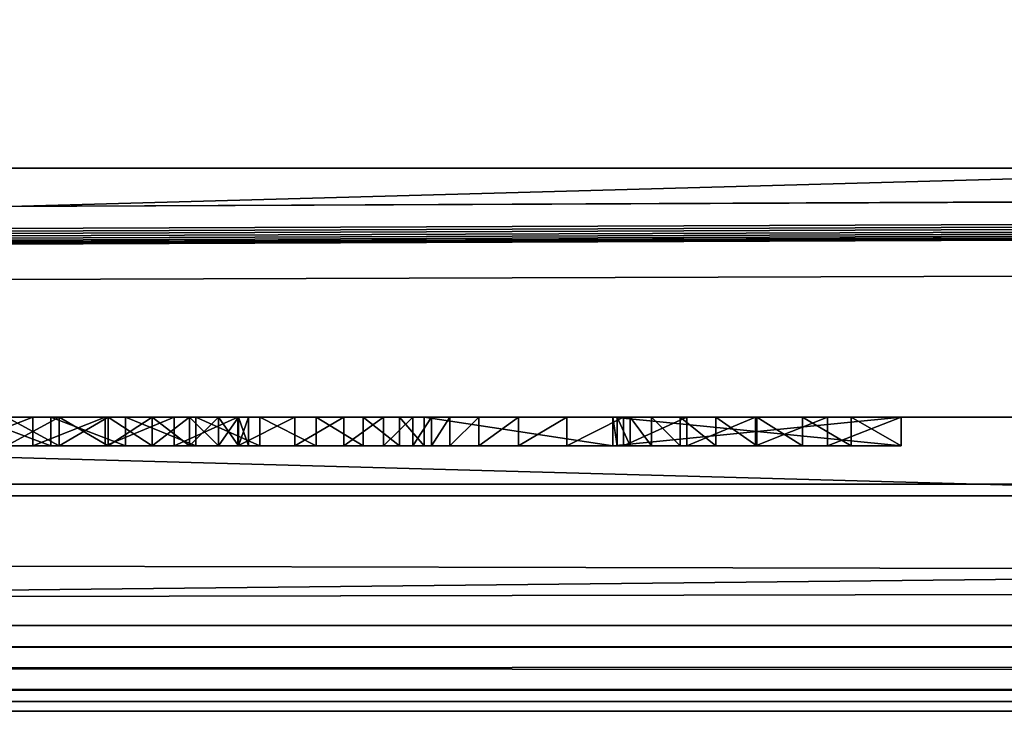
# Model space of a CAD drawing. Header units: inches. Extents: x -23.4 to 23.4, y 0 to 14.
# Tile 13 of 25: x 0.295 to 0.64, y -0.03 to 0.212. Entities that reach past the tile are written whole.
import ezdxf

# ---------------------------------------------------------------- set-up
doc = ezdxf.new("R2010")
doc.units = ezdxf.units.IN
doc.header["$LTSCALE"] = 65.185185
doc.header["$MEASUREMENT"] = 0
for name, color, linetype in [('10', 7, 'CONTINUOUS'), ('11', 7, 'CONTINUOUS'), ('118', 7, 'CONTINUOUS'), ('119', 7, 'CONTINUOUS'), ('121', 7, 'CONTINUOUS'), ('143', 7, 'CONTINUOUS'), ('149', 7, 'CONTINUOUS'), ('150', 7, 'CONTINUOUS'), ('151', 7, 'CONTINUOUS'), ('152', 7, 'CONTINUOUS'), ('153', 7, 'CONTINUOUS'), ('154', 7, 'CONTINUOUS'), ('155', 7, 'CONTINUOUS'), ('156', 7, 'CONTINUOUS'), ('157', 7, 'CONTINUOUS'), ('158', 7, 'CONTINUOUS'), ('159', 7, 'CONTINUOUS'), ('160', 7, 'CONTINUOUS'), ('17', 7, 'CONTINUOUS'), ('171', 7, 'CONTINUOUS'), ('18', 7, 'CONTINUOUS'), ('19', 7, 'CONTINUOUS'), ('22', 7, 'CONTINUOUS'), ('23', 7, 'CONTINUOUS'), ('6', 7, 'CONTINUOUS'), ('7', 7, 'CONTINUOUS'), ('8', 7, 'CONTINUOUS'), ('9', 7, 'CONTINUOUS')]:
    doc.layers.add(name, color=color, linetype=linetype)

msp = doc.modelspace()

# ---------------------------------------------------------------- linework, layer by layer
at = {"layer": '10', "color": 7, "linetype": 'Continuous'}
for points in [[(-23.226, 0, -0.5), (23.226, 0, -0.5), (-23.226, -0.015, -0.5), (-23.226, 0, -0.5)], [(23.226, 0, -0.5), (-23.226, -0.03, -0.5), (-23.226, -0.015, -0.5), (23.226, 0, -0.5)], [(-23.226, -0.03, -0.5), (23.226, 0, -0.5), (23.226, -0.015, -0.5), (-23.226, -0.03, -0.5)], [(23.226, -0.03, -0.5), (-23.226, -0.03, -0.5), (23.226, -0.015, -0.5), (23.226, -0.03, -0.5)]]:
    msp.add_3dface(points, dxfattribs=at)
at = {"layer": '11', "color": 7, "linetype": 'Continuous'}
for points in [[(23.1635, 1.97, -0.03), (23.1635, 0, -0.03), (-23.1635, 0, -0.03), (23.1635, 1.97, -0.03)], [(23.1635, 1.97, -0.03), (-23.1635, 0, -0.03), (-23.1635, 1.97, -0.03), (23.1635, 1.97, -0.03)]]:
    msp.add_3dface(points, dxfattribs=at)
at = {"layer": '118', "color": 7, "linetype": 'Continuous'}
for points in [[(3.405, 0.04541, 19.00447), (3.405, -0.02655, 20.37759), (-3.405, -0.02655, 20.37759), (3.405, 0.04541, 19.00447)], [(-3.405, 0.04541, 19.00447), (3.405, 0.04541, 19.00447), (-3.405, -0.02655, 20.37759), (-3.405, 0.04541, 19.00447)]]:
    msp.add_3dface(points, dxfattribs=at)
at = {"layer": '119', "color": 7, "linetype": 'Continuous'}
for points in [[(-3.405, 0.23216, 19.01426), (3.405, 0.23216, 19.01426), (-3.405, 0.04541, 19.00447), (-3.405, 0.23216, 19.01426)], [(3.405, 0.23216, 19.01426), (3.405, 0.04541, 19.00447), (-3.405, 0.04541, 19.00447), (3.405, 0.23216, 19.01426)]]:
    msp.add_3dface(points, dxfattribs=at)
at = {"layer": '121', "color": 7, "linetype": 'Continuous'}
for points in [[(3.405, 0.16019, 20.38737), (-3.405, 0.16019, 20.38737), (3.405, -0.02655, 20.37759), (3.405, 0.16019, 20.38737)], [(3.405, -0.02655, 20.37759), (-3.405, 0.16019, 20.38737), (-3.405, -0.02655, 20.37759), (3.405, -0.02655, 20.37759)]]:
    msp.add_3dface(points, dxfattribs=at)
at = {"layer": '143', "color": 7, "linetype": 'Continuous'}
for points in [[(0.27404, 0.063, 0.315), (0.29999, 0.063, 0.31688), (0.29081, 0.063, 0.38224), (0.27404, 0.063, 0.315)], [(0.30636, 0.063, 0.64603), (0.27943, 0.063, 0.64894), (0.29081, 0.063, 0.58176), (0.30636, 0.063, 0.64603)], [(0.30922, 0.063, 0.57703), (0.30636, 0.063, 0.64603), (0.29081, 0.063, 0.58176), (0.30922, 0.063, 0.57703)], [(0.29081, 0.063, 0.38224), (0.29999, 0.063, 0.31688), (0.30922, 0.063, 0.38697), (0.29081, 0.063, 0.38224)], [(0.29999, 0.063, 0.31688), (0.32533, 0.063, 0.32276), (0.30922, 0.063, 0.38697), (0.29999, 0.063, 0.31688)], [(0.33247, 0.063, 0.63881), (0.30636, 0.063, 0.64603), (0.32642, 0.063, 0.56893), (0.33247, 0.063, 0.63881)], [(0.32642, 0.063, 0.56893), (0.30636, 0.063, 0.64603), (0.30922, 0.063, 0.57703), (0.32642, 0.063, 0.56893)], [(0.30922, 0.063, 0.38697), (0.32533, 0.063, 0.32276), (0.32642, 0.063, 0.39507), (0.30922, 0.063, 0.38697)], [(0.32533, 0.063, 0.32276), (0.34945, 0.063, 0.33251), (0.32642, 0.063, 0.39507), (0.32533, 0.063, 0.32276)], [(0.3418, 0.063, 0.55776), (0.33247, 0.063, 0.63881), (0.32642, 0.063, 0.56893), (0.3418, 0.063, 0.55776)], [(0.32642, 0.063, 0.39507), (0.34945, 0.063, 0.33251), (0.3418, 0.063, 0.40624), (0.32642, 0.063, 0.39507)], [(0.35706, 0.063, 0.62745), (0.33247, 0.063, 0.63881), (0.35481, 0.063, 0.5439), (0.35706, 0.063, 0.62745)], [(0.35481, 0.063, 0.5439), (0.33247, 0.063, 0.63881), (0.3418, 0.063, 0.55776), (0.35481, 0.063, 0.5439)], [(0.3418, 0.063, 0.40624), (0.34945, 0.063, 0.33251), (0.35481, 0.063, 0.4201), (0.3418, 0.063, 0.40624)], [(0.34945, 0.063, 0.33251), (0.37176, 0.063, 0.34588), (0.35481, 0.063, 0.4201), (0.34945, 0.063, 0.33251)], [(0.365, 0.063, 0.52785), (0.35706, 0.063, 0.62745), (0.35481, 0.063, 0.5439), (0.365, 0.063, 0.52785)], [(0.35481, 0.063, 0.4201), (0.37176, 0.063, 0.34588), (0.365, 0.063, 0.43615), (0.35481, 0.063, 0.4201)], [(0.37949, 0.063, 0.61228), (0.35706, 0.063, 0.62745), (0.37556, 0.063, 0.49151), (0.37949, 0.063, 0.61228)], [(0.37556, 0.063, 0.49151), (0.35706, 0.063, 0.62745), (0.372, 0.063, 0.51018), (0.37556, 0.063, 0.49151)], [(0.372, 0.063, 0.51018), (0.35706, 0.063, 0.62745), (0.365, 0.063, 0.52785), (0.372, 0.063, 0.51018)], [(0.365, 0.063, 0.43615), (0.37176, 0.063, 0.34588), (0.372, 0.063, 0.45382), (0.365, 0.063, 0.43615)], [(0.37176, 0.063, 0.34588), (0.39172, 0.063, 0.36256), (0.372, 0.063, 0.45382), (0.37176, 0.063, 0.34588)], [(0.372, 0.063, 0.45382), (0.39172, 0.063, 0.36256), (0.37556, 0.063, 0.47249), (0.372, 0.063, 0.45382)], [(0.39172, 0.063, 0.36256), (0.37949, 0.063, 0.61228), (0.37556, 0.063, 0.49151), (0.39172, 0.063, 0.36256)], [(0.37556, 0.063, 0.47249), (0.39172, 0.063, 0.36256), (0.37556, 0.063, 0.49151), (0.37556, 0.063, 0.47249)], [(0.39918, 0.063, 0.59367), (0.37949, 0.063, 0.61228), (0.39172, 0.063, 0.36256), (0.39918, 0.063, 0.59367)], [(0.40886, 0.063, 0.38213), (0.39918, 0.063, 0.59367), (0.39172, 0.063, 0.36256), (0.40886, 0.063, 0.38213)], [(0.4156, 0.063, 0.57213), (0.39918, 0.063, 0.59367), (0.40886, 0.063, 0.38213), (0.4156, 0.063, 0.57213)], [(0.42274, 0.063, 0.40413), (0.4156, 0.063, 0.57213), (0.40886, 0.063, 0.38213), (0.42274, 0.063, 0.40413)], [(0.42832, 0.063, 0.54821), (0.4156, 0.063, 0.57213), (0.42274, 0.063, 0.40413), (0.42832, 0.063, 0.54821)], [(0.43304, 0.063, 0.42802), (0.42832, 0.063, 0.54821), (0.42274, 0.063, 0.40413), (0.43304, 0.063, 0.42802)], [(0.43701, 0.063, 0.52256), (0.42832, 0.063, 0.54821), (0.43304, 0.063, 0.42802), (0.43701, 0.063, 0.52256)], [(0.43951, 0.063, 0.45321), (0.43701, 0.063, 0.52256), (0.43304, 0.063, 0.42802), (0.43951, 0.063, 0.45321)], [(0.43701, 0.063, 0.757), (0.43701, 0.063, 0.52256), (0.43951, 0.063, 0.45321), (0.43701, 0.063, 0.757)], [(0.50301, 0.063, 0.757), (0.43701, 0.063, 0.757), (0.50301, 0.063, 0.649), (0.50301, 0.063, 0.757)], [(0.50301, 0.063, 0.649), (0.43701, 0.063, 0.757), (0.50301, 0.063, 0.583), (0.50301, 0.063, 0.649)], [(0.50301, 0.063, 0.583), (0.43701, 0.063, 0.757), (0.50301, 0.063, 0.482), (0.50301, 0.063, 0.583)], [(0.50301, 0.063, 0.482), (0.43701, 0.063, 0.757), (0.48699, 0.063, 0.36286), (0.50301, 0.063, 0.482)], [(0.48699, 0.063, 0.36286), (0.43701, 0.063, 0.757), (0.46997, 0.063, 0.38239), (0.48699, 0.063, 0.36286)], [(0.46997, 0.063, 0.38239), (0.43701, 0.063, 0.757), (0.45618, 0.063, 0.40432), (0.46997, 0.063, 0.38239)], [(0.45618, 0.063, 0.40432), (0.43701, 0.063, 0.757), (0.44594, 0.063, 0.42812), (0.45618, 0.063, 0.40432)], [(0.44594, 0.063, 0.42812), (0.43701, 0.063, 0.757), (0.43951, 0.063, 0.45321), (0.44594, 0.063, 0.42812)], [(0.50682, 0.063, 0.34619), (0.50301, 0.063, 0.482), (0.48699, 0.063, 0.36286), (0.50682, 0.063, 0.34619)], [(0.60401, 0.063, 0.649), (0.50301, 0.063, 0.649), (0.60401, 0.063, 0.583), (0.60401, 0.063, 0.649)], [(0.60401, 0.063, 0.583), (0.50301, 0.063, 0.649), (0.50301, 0.063, 0.583), (0.60401, 0.063, 0.583)], [(0.50454, 0.063, 0.46446), (0.50301, 0.063, 0.482), (0.50682, 0.063, 0.34619), (0.50454, 0.063, 0.46446)], [(0.5091, 0.063, 0.44746), (0.50454, 0.063, 0.46446), (0.50682, 0.063, 0.34619), (0.5091, 0.063, 0.44746)], [(0.529, 0.063, 0.3328), (0.5091, 0.063, 0.44746), (0.50682, 0.063, 0.34619), (0.529, 0.063, 0.3328)], [(0.51654, 0.063, 0.4315), (0.5091, 0.063, 0.44746), (0.529, 0.063, 0.3328), (0.51654, 0.063, 0.4315)], [(0.52664, 0.063, 0.41708), (0.51654, 0.063, 0.4315), (0.529, 0.063, 0.3328), (0.52664, 0.063, 0.41708)], [(0.53909, 0.063, 0.40463), (0.52664, 0.063, 0.41708), (0.529, 0.063, 0.3328), (0.53909, 0.063, 0.40463)], [(0.55297, 0.063, 0.32299), (0.53909, 0.063, 0.40463), (0.529, 0.063, 0.3328), (0.55297, 0.063, 0.32299)], [(0.55351, 0.063, 0.39453), (0.53909, 0.063, 0.40463), (0.55297, 0.063, 0.32299), (0.55351, 0.063, 0.39453)], [(0.57818, 0.063, 0.31701), (0.55351, 0.063, 0.39453), (0.55297, 0.063, 0.32299), (0.57818, 0.063, 0.31701)], [(0.56946, 0.063, 0.38709), (0.55351, 0.063, 0.39453), (0.57818, 0.063, 0.31701), (0.56946, 0.063, 0.38709)], [(0.58647, 0.063, 0.38253), (0.56946, 0.063, 0.38709), (0.57818, 0.063, 0.31701), (0.58647, 0.063, 0.38253)], [(0.60401, 0.063, 0.315), (0.58647, 0.063, 0.38253), (0.57818, 0.063, 0.31701), (0.60401, 0.063, 0.315)], [(0.60401, 0.063, 0.381), (0.58647, 0.063, 0.38253), (0.60401, 0.063, 0.315), (0.60401, 0.063, 0.381)]]:
    msp.add_3dface(points, dxfattribs=at)
at = {"layer": '149', "color": 7, "linetype": 'Continuous'}
for points in [[(0.27405, 0.073, 0.315), (0.29999, 0.073, 0.31688), (0.27404, 0.063, 0.315), (0.27405, 0.073, 0.315)], [(0.29999, 0.073, 0.31688), (0.29999, 0.063, 0.31688), (0.27404, 0.063, 0.315), (0.29999, 0.073, 0.31688)], [(0.29999, 0.073, 0.31688), (0.32533, 0.073, 0.32276), (0.29999, 0.063, 0.31688), (0.29999, 0.073, 0.31688)], [(0.32533, 0.073, 0.32276), (0.32533, 0.063, 0.32276), (0.29999, 0.063, 0.31688), (0.32533, 0.073, 0.32276)], [(0.32533, 0.073, 0.32276), (0.34945, 0.073, 0.33251), (0.32533, 0.063, 0.32276), (0.32533, 0.073, 0.32276)], [(0.34945, 0.073, 0.33251), (0.34945, 0.063, 0.33251), (0.32533, 0.063, 0.32276), (0.34945, 0.073, 0.33251)], [(0.34945, 0.073, 0.33251), (0.37176, 0.073, 0.34588), (0.34945, 0.063, 0.33251), (0.34945, 0.073, 0.33251)], [(0.37176, 0.073, 0.34588), (0.37176, 0.063, 0.34588), (0.34945, 0.063, 0.33251), (0.37176, 0.073, 0.34588)], [(0.37176, 0.073, 0.34588), (0.39172, 0.073, 0.36256), (0.37176, 0.063, 0.34588), (0.37176, 0.073, 0.34588)], [(0.39172, 0.073, 0.36256), (0.39172, 0.063, 0.36256), (0.37176, 0.063, 0.34588), (0.39172, 0.073, 0.36256)], [(0.39172, 0.073, 0.36256), (0.40886, 0.073, 0.38213), (0.39172, 0.063, 0.36256), (0.39172, 0.073, 0.36256)], [(0.40886, 0.073, 0.38213), (0.40886, 0.063, 0.38213), (0.39172, 0.063, 0.36256), (0.40886, 0.073, 0.38213)], [(0.40886, 0.073, 0.38213), (0.42274, 0.073, 0.40413), (0.40886, 0.063, 0.38213), (0.40886, 0.073, 0.38213)], [(0.42274, 0.073, 0.40413), (0.42274, 0.063, 0.40413), (0.40886, 0.063, 0.38213), (0.42274, 0.073, 0.40413)], [(0.42274, 0.073, 0.40413), (0.43304, 0.073, 0.42802), (0.42274, 0.063, 0.40413), (0.42274, 0.073, 0.40413)], [(0.43304, 0.073, 0.42802), (0.43304, 0.063, 0.42802), (0.42274, 0.063, 0.40413), (0.43304, 0.073, 0.42802)], [(0.43304, 0.073, 0.42802), (0.43951, 0.073, 0.45321), (0.43304, 0.063, 0.42802), (0.43304, 0.073, 0.42802)], [(0.43951, 0.073, 0.45321), (0.43951, 0.063, 0.45321), (0.43304, 0.063, 0.42802), (0.43951, 0.073, 0.45321)]]:
    msp.add_3dface(points, dxfattribs=at)
at = {"layer": '150', "color": 7, "linetype": 'Continuous'}
for points in [[(0.43951, 0.073, 0.45321), (0.44594, 0.073, 0.42812), (0.43951, 0.063, 0.45321), (0.43951, 0.073, 0.45321)], [(0.44594, 0.073, 0.42812), (0.44594, 0.063, 0.42812), (0.43951, 0.063, 0.45321), (0.44594, 0.073, 0.42812)], [(0.44594, 0.073, 0.42812), (0.45618, 0.073, 0.40432), (0.44594, 0.063, 0.42812), (0.44594, 0.073, 0.42812)], [(0.45618, 0.073, 0.40432), (0.45618, 0.063, 0.40432), (0.44594, 0.063, 0.42812), (0.45618, 0.073, 0.40432)], [(0.45618, 0.073, 0.40432), (0.46997, 0.073, 0.38239), (0.45618, 0.063, 0.40432), (0.45618, 0.073, 0.40432)], [(0.46997, 0.073, 0.38239), (0.46997, 0.063, 0.38239), (0.45618, 0.063, 0.40432), (0.46997, 0.073, 0.38239)], [(0.46997, 0.073, 0.38239), (0.48699, 0.073, 0.36286), (0.46997, 0.063, 0.38239), (0.46997, 0.073, 0.38239)], [(0.48699, 0.073, 0.36286), (0.48699, 0.063, 0.36286), (0.46997, 0.063, 0.38239), (0.48699, 0.073, 0.36286)], [(0.48699, 0.073, 0.36286), (0.50682, 0.073, 0.34619), (0.48699, 0.063, 0.36286), (0.48699, 0.073, 0.36286)], [(0.50682, 0.073, 0.34619), (0.50682, 0.063, 0.34619), (0.48699, 0.063, 0.36286), (0.50682, 0.073, 0.34619)], [(0.50682, 0.073, 0.34619), (0.529, 0.073, 0.3328), (0.50682, 0.063, 0.34619), (0.50682, 0.073, 0.34619)], [(0.529, 0.073, 0.3328), (0.529, 0.063, 0.3328), (0.50682, 0.063, 0.34619), (0.529, 0.073, 0.3328)], [(0.529, 0.073, 0.3328), (0.55297, 0.073, 0.32299), (0.529, 0.063, 0.3328), (0.529, 0.073, 0.3328)], [(0.55297, 0.073, 0.32299), (0.55297, 0.063, 0.32299), (0.529, 0.063, 0.3328), (0.55297, 0.073, 0.32299)], [(0.55297, 0.073, 0.32299), (0.57818, 0.073, 0.31701), (0.55297, 0.063, 0.32299), (0.55297, 0.073, 0.32299)], [(0.57818, 0.073, 0.31701), (0.57818, 0.063, 0.31701), (0.55297, 0.063, 0.32299), (0.57818, 0.073, 0.31701)], [(0.57818, 0.073, 0.31701), (0.60401, 0.073, 0.315), (0.57818, 0.063, 0.31701), (0.57818, 0.073, 0.31701)], [(0.60401, 0.073, 0.315), (0.60401, 0.063, 0.315), (0.57818, 0.063, 0.31701), (0.60401, 0.073, 0.315)]]:
    msp.add_3dface(points, dxfattribs=at)
at = {"layer": '151', "color": 7, "linetype": 'Continuous'}
for points in [[(0.60401, 0.073, 0.315), (0.60401, 0.073, 0.381), (0.60401, 0.063, 0.315), (0.60401, 0.073, 0.315)], [(0.60401, 0.073, 0.381), (0.60401, 0.063, 0.381), (0.60401, 0.063, 0.315), (0.60401, 0.073, 0.381)]]:
    msp.add_3dface(points, dxfattribs=at)
at = {"layer": '152', "color": 7, "linetype": 'Continuous'}
for points in [[(0.50454, 0.073, 0.46446), (0.50301, 0.073, 0.482), (0.50454, 0.063, 0.46446), (0.50454, 0.073, 0.46446)], [(0.50301, 0.073, 0.482), (0.50301, 0.063, 0.482), (0.50454, 0.063, 0.46446), (0.50301, 0.073, 0.482)], [(0.5091, 0.073, 0.44746), (0.50454, 0.073, 0.46446), (0.5091, 0.063, 0.44746), (0.5091, 0.073, 0.44746)], [(0.50454, 0.073, 0.46446), (0.50454, 0.063, 0.46446), (0.5091, 0.063, 0.44746), (0.50454, 0.073, 0.46446)], [(0.51654, 0.073, 0.4315), (0.5091, 0.073, 0.44746), (0.51654, 0.063, 0.4315), (0.51654, 0.073, 0.4315)], [(0.5091, 0.073, 0.44746), (0.5091, 0.063, 0.44746), (0.51654, 0.063, 0.4315), (0.5091, 0.073, 0.44746)], [(0.52664, 0.073, 0.41708), (0.51654, 0.073, 0.4315), (0.52664, 0.063, 0.41708), (0.52664, 0.073, 0.41708)], [(0.51654, 0.073, 0.4315), (0.51654, 0.063, 0.4315), (0.52664, 0.063, 0.41708), (0.51654, 0.073, 0.4315)], [(0.53909, 0.073, 0.40463), (0.52664, 0.073, 0.41708), (0.53909, 0.063, 0.40463), (0.53909, 0.073, 0.40463)], [(0.52664, 0.073, 0.41708), (0.52664, 0.063, 0.41708), (0.53909, 0.063, 0.40463), (0.52664, 0.073, 0.41708)], [(0.55351, 0.073, 0.39453), (0.53909, 0.073, 0.40463), (0.55351, 0.063, 0.39453), (0.55351, 0.073, 0.39453)], [(0.53909, 0.073, 0.40463), (0.53909, 0.063, 0.40463), (0.55351, 0.063, 0.39453), (0.53909, 0.073, 0.40463)], [(0.56947, 0.073, 0.38709), (0.55351, 0.073, 0.39453), (0.56946, 0.063, 0.38709), (0.56947, 0.073, 0.38709)], [(0.55351, 0.073, 0.39453), (0.55351, 0.063, 0.39453), (0.56946, 0.063, 0.38709), (0.55351, 0.073, 0.39453)], [(0.56947, 0.073, 0.38709), (0.56946, 0.063, 0.38709), (0.58647, 0.063, 0.38253), (0.56947, 0.073, 0.38709)], [(0.58647, 0.073, 0.38253), (0.56947, 0.073, 0.38709), (0.58647, 0.063, 0.38253), (0.58647, 0.073, 0.38253)], [(0.60401, 0.073, 0.381), (0.58647, 0.073, 0.38253), (0.60401, 0.063, 0.381), (0.60401, 0.073, 0.381)], [(0.58647, 0.073, 0.38253), (0.58647, 0.063, 0.38253), (0.60401, 0.063, 0.381), (0.58647, 0.073, 0.38253)]]:
    msp.add_3dface(points, dxfattribs=at)
at = {"layer": '153', "color": 7, "linetype": 'Continuous'}
for points in [[(0.50301, 0.073, 0.482), (0.50301, 0.073, 0.583), (0.50301, 0.063, 0.482), (0.50301, 0.073, 0.482)], [(0.50301, 0.073, 0.583), (0.50301, 0.063, 0.583), (0.50301, 0.063, 0.482), (0.50301, 0.073, 0.583)]]:
    msp.add_3dface(points, dxfattribs=at)
at = {"layer": '154', "color": 7, "linetype": 'Continuous'}
for points in [[(0.50301, 0.073, 0.583), (0.60401, 0.073, 0.583), (0.50301, 0.063, 0.583), (0.50301, 0.073, 0.583)], [(0.60401, 0.073, 0.583), (0.60401, 0.063, 0.583), (0.50301, 0.063, 0.583), (0.60401, 0.073, 0.583)]]:
    msp.add_3dface(points, dxfattribs=at)
at = {"layer": '155', "color": 7, "linetype": 'Continuous'}
for points in [[(0.60401, 0.073, 0.583), (0.60401, 0.073, 0.649), (0.60401, 0.063, 0.583), (0.60401, 0.073, 0.583)], [(0.60401, 0.073, 0.649), (0.60401, 0.063, 0.649), (0.60401, 0.063, 0.583), (0.60401, 0.073, 0.649)]]:
    msp.add_3dface(points, dxfattribs=at)
at = {"layer": '156', "color": 7, "linetype": 'Continuous'}
for points in [[(0.60401, 0.073, 0.649), (0.50301, 0.073, 0.649), (0.60401, 0.063, 0.649), (0.60401, 0.073, 0.649)], [(0.50301, 0.073, 0.649), (0.50301, 0.063, 0.649), (0.60401, 0.063, 0.649), (0.50301, 0.073, 0.649)]]:
    msp.add_3dface(points, dxfattribs=at)
at = {"layer": '157', "color": 7, "linetype": 'Continuous'}
for points in [[(0.50301, 0.073, 0.649), (0.50301, 0.073, 0.757), (0.50301, 0.063, 0.649), (0.50301, 0.073, 0.649)], [(0.50301, 0.073, 0.757), (0.50301, 0.063, 0.757), (0.50301, 0.063, 0.649), (0.50301, 0.073, 0.757)]]:
    msp.add_3dface(points, dxfattribs=at)
at = {"layer": '158', "color": 7, "linetype": 'Continuous'}
for points in [[(0.50301, 0.073, 0.757), (0.43701, 0.073, 0.757), (0.50301, 0.063, 0.757), (0.50301, 0.073, 0.757)], [(0.43701, 0.073, 0.757), (0.43701, 0.063, 0.757), (0.50301, 0.063, 0.757), (0.43701, 0.073, 0.757)]]:
    msp.add_3dface(points, dxfattribs=at)
at = {"layer": '159', "color": 7, "linetype": 'Continuous'}
for points in [[(0.43701, 0.073, 0.757), (0.43701, 0.073, 0.52256), (0.43701, 0.063, 0.757), (0.43701, 0.073, 0.757)], [(0.43701, 0.073, 0.52256), (0.43701, 0.063, 0.52256), (0.43701, 0.063, 0.757), (0.43701, 0.073, 0.52256)]]:
    msp.add_3dface(points, dxfattribs=at)
at = {"layer": '160', "color": 7, "linetype": 'Continuous'}
for points in [[(0.30636, 0.073, 0.64603), (0.27943, 0.073, 0.64894), (0.30636, 0.063, 0.64603), (0.30636, 0.073, 0.64603)], [(0.27943, 0.073, 0.64894), (0.27943, 0.063, 0.64894), (0.30636, 0.063, 0.64603), (0.27943, 0.073, 0.64894)], [(0.33247, 0.073, 0.6388), (0.30636, 0.073, 0.64603), (0.33247, 0.063, 0.63881), (0.33247, 0.073, 0.6388)], [(0.30636, 0.073, 0.64603), (0.30636, 0.063, 0.64603), (0.33247, 0.063, 0.63881), (0.30636, 0.073, 0.64603)], [(0.35706, 0.073, 0.62745), (0.33247, 0.073, 0.6388), (0.35706, 0.063, 0.62745), (0.35706, 0.073, 0.62745)], [(0.33247, 0.073, 0.6388), (0.33247, 0.063, 0.63881), (0.35706, 0.063, 0.62745), (0.33247, 0.073, 0.6388)], [(0.37949, 0.073, 0.61228), (0.35706, 0.073, 0.62745), (0.37949, 0.063, 0.61228), (0.37949, 0.073, 0.61228)], [(0.35706, 0.073, 0.62745), (0.35706, 0.063, 0.62745), (0.37949, 0.063, 0.61228), (0.35706, 0.073, 0.62745)], [(0.39918, 0.073, 0.59367), (0.37949, 0.073, 0.61228), (0.39918, 0.063, 0.59367), (0.39918, 0.073, 0.59367)], [(0.37949, 0.073, 0.61228), (0.37949, 0.063, 0.61228), (0.39918, 0.063, 0.59367), (0.37949, 0.073, 0.61228)], [(0.4156, 0.073, 0.57213), (0.39918, 0.073, 0.59367), (0.4156, 0.063, 0.57213), (0.4156, 0.073, 0.57213)], [(0.39918, 0.073, 0.59367), (0.39918, 0.063, 0.59367), (0.4156, 0.063, 0.57213), (0.39918, 0.073, 0.59367)], [(0.42832, 0.073, 0.54821), (0.4156, 0.073, 0.57213), (0.42832, 0.063, 0.54821), (0.42832, 0.073, 0.54821)], [(0.4156, 0.073, 0.57213), (0.4156, 0.063, 0.57213), (0.42832, 0.063, 0.54821), (0.4156, 0.073, 0.57213)], [(0.43701, 0.073, 0.52256), (0.42832, 0.073, 0.54821), (0.43701, 0.063, 0.52256), (0.43701, 0.073, 0.52256)], [(0.42832, 0.073, 0.54821), (0.42832, 0.063, 0.54821), (0.43701, 0.063, 0.52256), (0.42832, 0.073, 0.54821)]]:
    msp.add_3dface(points, dxfattribs=at)
at = {"layer": '17', "color": 7, "linetype": 'Continuous'}
for points in [[(-22.3225, -0.03), (22.3225, -0.03), (-22.3225, 0.073), (-22.3225, -0.03)], [(22.3225, -0.03), (22.3225, 0.073), (-22.3225, 0.073), (22.3225, -0.03)]]:
    msp.add_3dface(points, dxfattribs=at)
at = {"layer": '171', "color": 7, "linetype": 'Continuous'}
for points in [[(0.29081, 0.073, 0.58176), (0.30922, 0.073, 0.57703), (0.29081, 0.063, 0.58176), (0.29081, 0.073, 0.58176)], [(0.30922, 0.073, 0.57703), (0.30922, 0.063, 0.57703), (0.29081, 0.063, 0.58176), (0.30922, 0.073, 0.57703)], [(0.30922, 0.073, 0.38697), (0.29081, 0.073, 0.38224), (0.30922, 0.063, 0.38697), (0.30922, 0.073, 0.38697)], [(0.29081, 0.073, 0.38224), (0.29081, 0.063, 0.38224), (0.30922, 0.063, 0.38697), (0.29081, 0.073, 0.38224)], [(0.30922, 0.073, 0.57703), (0.32642, 0.073, 0.56894), (0.30922, 0.063, 0.57703), (0.30922, 0.073, 0.57703)], [(0.32642, 0.073, 0.56894), (0.32642, 0.063, 0.56893), (0.30922, 0.063, 0.57703), (0.32642, 0.073, 0.56894)], [(0.32642, 0.073, 0.39506), (0.30922, 0.073, 0.38697), (0.32642, 0.063, 0.39507), (0.32642, 0.073, 0.39506)], [(0.30922, 0.073, 0.38697), (0.30922, 0.063, 0.38697), (0.32642, 0.063, 0.39507), (0.30922, 0.073, 0.38697)], [(0.32642, 0.073, 0.56894), (0.3418, 0.073, 0.55776), (0.32642, 0.063, 0.56893), (0.32642, 0.073, 0.56894)], [(0.3418, 0.073, 0.55776), (0.3418, 0.063, 0.55776), (0.32642, 0.063, 0.56893), (0.3418, 0.073, 0.55776)], [(0.3418, 0.073, 0.40624), (0.32642, 0.073, 0.39506), (0.3418, 0.063, 0.40624), (0.3418, 0.073, 0.40624)], [(0.32642, 0.073, 0.39506), (0.32642, 0.063, 0.39507), (0.3418, 0.063, 0.40624), (0.32642, 0.073, 0.39506)], [(0.3418, 0.073, 0.55776), (0.35481, 0.073, 0.5439), (0.3418, 0.063, 0.55776), (0.3418, 0.073, 0.55776)], [(0.35481, 0.073, 0.5439), (0.35481, 0.063, 0.5439), (0.3418, 0.063, 0.55776), (0.35481, 0.073, 0.5439)], [(0.35481, 0.073, 0.4201), (0.3418, 0.073, 0.40624), (0.35481, 0.063, 0.4201), (0.35481, 0.073, 0.4201)], [(0.3418, 0.073, 0.40624), (0.3418, 0.063, 0.40624), (0.35481, 0.063, 0.4201), (0.3418, 0.073, 0.40624)], [(0.35481, 0.073, 0.5439), (0.365, 0.073, 0.52785), (0.35481, 0.063, 0.5439), (0.35481, 0.073, 0.5439)], [(0.365, 0.073, 0.52785), (0.365, 0.063, 0.52785), (0.35481, 0.063, 0.5439), (0.365, 0.073, 0.52785)], [(0.365, 0.073, 0.43615), (0.35481, 0.073, 0.4201), (0.365, 0.063, 0.43615), (0.365, 0.073, 0.43615)], [(0.35481, 0.073, 0.4201), (0.35481, 0.063, 0.4201), (0.365, 0.063, 0.43615), (0.35481, 0.073, 0.4201)], [(0.365, 0.073, 0.52785), (0.372, 0.073, 0.51018), (0.365, 0.063, 0.52785), (0.365, 0.073, 0.52785)], [(0.372, 0.073, 0.51018), (0.372, 0.063, 0.51018), (0.365, 0.063, 0.52785), (0.372, 0.073, 0.51018)], [(0.372, 0.073, 0.45382), (0.365, 0.073, 0.43615), (0.372, 0.063, 0.45382), (0.372, 0.073, 0.45382)], [(0.365, 0.073, 0.43615), (0.365, 0.063, 0.43615), (0.372, 0.063, 0.45382), (0.365, 0.073, 0.43615)], [(0.372, 0.073, 0.51018), (0.37556, 0.073, 0.4915), (0.372, 0.063, 0.51018), (0.372, 0.073, 0.51018)], [(0.37556, 0.073, 0.4915), (0.37556, 0.063, 0.49151), (0.372, 0.063, 0.51018), (0.37556, 0.073, 0.4915)], [(0.37556, 0.073, 0.4725), (0.372, 0.073, 0.45382), (0.37556, 0.063, 0.47249), (0.37556, 0.073, 0.4725)], [(0.372, 0.073, 0.45382), (0.372, 0.063, 0.45382), (0.37556, 0.063, 0.47249), (0.372, 0.073, 0.45382)], [(0.37556, 0.073, 0.4915), (0.37556, 0.073, 0.4725), (0.37556, 0.063, 0.49151), (0.37556, 0.073, 0.4915)], [(0.37556, 0.073, 0.4725), (0.37556, 0.063, 0.47249), (0.37556, 0.063, 0.49151), (0.37556, 0.073, 0.4725)]]:
    msp.add_3dface(points, dxfattribs=at)
at = {"layer": '18', "color": 7, "linetype": 'Continuous'}
for points in [[(22.3225, -0.03, 22.5), (-22.3225, -0.03, 22.5), (22.3225, 0.04948, 22.5), (22.3225, -0.03, 22.5)], [(22.3225, 0.04948, 22.5), (-22.3225, -0.03, 22.5), (-22.3225, 0.04948, 22.5), (22.3225, 0.04948, 22.5)]]:
    msp.add_3dface(points, dxfattribs=at)
at = {"layer": '19', "color": 7, "linetype": 'Continuous'}
for points in [[(-22.3225, 0.04948, 22.5), (3.45395, 0.16036, 20.38417), (10.047, 0.17762, 20.05483), (-22.3225, 0.04948, 22.5)], [(-22.3225, 0.04948, 22.5), (10.047, 0.17762, 20.05483), (10.04909, 0.17637, 20.07867), (-22.3225, 0.04948, 22.5)], [(10.05529, 0.17516, 20.10179), (-22.3225, 0.04948, 22.5), (10.04909, 0.17637, 20.07867), (10.05529, 0.17516, 20.10179)], [(10.06542, 0.17402, 20.12349), (-22.3225, 0.04948, 22.5), (10.05529, 0.17516, 20.10179), (10.06542, 0.17402, 20.12349)], [(10.07917, 0.173, 20.14309), (-22.3225, 0.04948, 22.5), (10.06542, 0.17402, 20.12349), (10.07917, 0.173, 20.14309)], [(10.09612, 0.17211, 20.16002), (-22.3225, 0.04948, 22.5), (10.07917, 0.173, 20.14309), (10.09612, 0.17211, 20.16002)], [(10.11575, 0.17139, 20.17375), (-22.3225, 0.04948, 22.5), (10.09612, 0.17211, 20.16002), (10.11575, 0.17139, 20.17375)], [(10.13747, 0.17086, 20.18386), (-22.3225, 0.04948, 22.5), (10.11575, 0.17139, 20.17375), (10.13747, 0.17086, 20.18386)], [(10.16062, 0.17054, 20.19006), (-22.3225, 0.04948, 22.5), (10.13747, 0.17086, 20.18386), (10.16062, 0.17054, 20.19006)], [(10.1845, 0.17043, 20.19214), (-22.3225, 0.04948, 22.5), (10.16062, 0.17054, 20.19006), (10.1845, 0.17043, 20.19214)], [(22.3225, 0.04948, 22.5), (-22.3225, 0.04948, 22.5), (15.8155, 0.17043, 20.19214), (22.3225, 0.04948, 22.5)], [(15.8155, 0.17043, 20.19214), (-22.3225, 0.04948, 22.5), (10.1845, 0.17043, 20.19214), (15.8155, 0.17043, 20.19214)], [(3.45395, 0.16036, 20.38417), (-22.3225, 0.04948, 22.5), (3.405, 0.16019, 20.38737), (3.45395, 0.16036, 20.38417)], [(-22.3225, 0.04948, 22.5), (-3.405, 0.16019, 20.38737), (3.405, 0.16019, 20.38737), (-22.3225, 0.04948, 22.5)]]:
    msp.add_3dface(points, dxfattribs=at)
at = {"layer": '22', "color": 7, "linetype": 'Continuous'}
for points in [[(22.3225, 0.073, 1.053), (-21.55, 0.52936, 1.053), (-22.3225, 0.52936, 1.053), (22.3225, 0.073, 1.053)], [(-22.3225, 0.073, 1.053), (22.3225, 0.073, 1.053), (-22.3225, 0.52936, 1.053), (-22.3225, 0.073, 1.053)], [(22.3225, 0.073, 1.053), (-20.8, 0.52936, 1.053), (-21.55, 0.52936, 1.053), (22.3225, 0.073, 1.053)], [(-20.8, 0.52936, 1.053), (22.3225, 0.073, 1.053), (-19.625, 0.52936, 1.053), (-20.8, 0.52936, 1.053)], [(22.3225, 0.073, 1.053), (-18.875, 0.52936, 1.053), (-19.625, 0.52936, 1.053), (22.3225, 0.073, 1.053)], [(-18.875, 0.52936, 1.053), (22.3225, 0.073, 1.053), (-17.7, 0.52936, 1.053), (-18.875, 0.52936, 1.053)], [(22.3225, 0.073, 1.053), (-16.95, 0.52936, 1.053), (-17.7, 0.52936, 1.053), (22.3225, 0.073, 1.053)], [(-16.95, 0.52936, 1.053), (22.3225, 0.073, 1.053), (-15.775, 0.52936, 1.053), (-16.95, 0.52936, 1.053)], [(22.3225, 0.073, 1.053), (-15.025, 0.52936, 1.053), (-15.775, 0.52936, 1.053), (22.3225, 0.073, 1.053)], [(-15.025, 0.52936, 1.053), (22.3225, 0.073, 1.053), (-13.85, 0.52936, 1.053), (-15.025, 0.52936, 1.053)], [(22.3225, 0.073, 1.053), (-13.1, 0.52936, 1.053), (-13.85, 0.52936, 1.053), (22.3225, 0.073, 1.053)], [(-13.1, 0.52936, 1.053), (22.3225, 0.073, 1.053), (-11.925, 0.52936, 1.053), (-13.1, 0.52936, 1.053)], [(22.3225, 0.073, 1.053), (-11.175, 0.52936, 1.053), (-11.925, 0.52936, 1.053), (22.3225, 0.073, 1.053)], [(-11.175, 0.52936, 1.053), (22.3225, 0.073, 1.053), (-10, 0.52936, 1.053), (-11.175, 0.52936, 1.053)], [(22.3225, 0.073, 1.053), (-9.25, 0.52936, 1.053), (-10, 0.52936, 1.053), (22.3225, 0.073, 1.053)], [(-9.25, 0.52936, 1.053), (22.3225, 0.073, 1.053), (-8.075, 0.52936, 1.053), (-9.25, 0.52936, 1.053)], [(22.3225, 0.073, 1.053), (-7.325, 0.52936, 1.053), (-8.075, 0.52936, 1.053), (22.3225, 0.073, 1.053)], [(-7.325, 0.52936, 1.053), (22.3225, 0.073, 1.053), (-6.15, 0.52936, 1.053), (-7.325, 0.52936, 1.053)], [(22.3225, 0.073, 1.053), (-5.4, 0.52936, 1.053), (-6.15, 0.52936, 1.053), (22.3225, 0.073, 1.053)], [(-5.4, 0.52936, 1.053), (22.3225, 0.073, 1.053), (-4.225, 0.52936, 1.053), (-5.4, 0.52936, 1.053)], [(22.3225, 0.073, 1.053), (-3.475, 0.52936, 1.053), (-4.225, 0.52936, 1.053), (22.3225, 0.073, 1.053)], [(-3.475, 0.52936, 1.053), (22.3225, 0.073, 1.053), (-2.3, 0.52936, 1.053), (-3.475, 0.52936, 1.053)], [(22.3225, 0.073, 1.053), (-1.55, 0.52936, 1.053), (-2.3, 0.52936, 1.053), (22.3225, 0.073, 1.053)], [(-1.55, 0.52936, 1.053), (22.3225, 0.073, 1.053), (-0.375, 0.52936, 1.053), (-1.55, 0.52936, 1.053)], [(-0.375, 0.52936, 1.053), (22.3225, 0.073, 1.053), (0.375, 0.52936, 1.053), (-0.375, 0.52936, 1.053)], [(22.3225, 0.073, 1.053), (1.55, 0.52936, 1.053), (0.375, 0.52936, 1.053), (22.3225, 0.073, 1.053)]]:
    msp.add_3dface(points, dxfattribs=at)
at = {"layer": '23', "color": 7, "linetype": 'Continuous'}
for points in [[(-22.3225, 0.073), (22.3225, 0.073), (-0.44745, 0.073, 0.31563), (-22.3225, 0.073)], [(22.3225, 0.073, 1.053), (-22.3225, 0.073, 1.053), (0.50301, 0.073, 0.757), (22.3225, 0.073, 1.053)], [(0.50301, 0.073, 0.757), (-22.3225, 0.073, 1.053), (0.43701, 0.073, 0.757), (0.50301, 0.073, 0.757)], [(0.43701, 0.073, 0.757), (-22.3225, 0.073, 1.053), (-0.534, 0.073, 0.757), (0.43701, 0.073, 0.757)], [(0.30636, 0.073, 0.64603), (0.43701, 0.073, 0.757), (-0.534, 0.073, 0.757), (0.30636, 0.073, 0.64603)], [(0.27943, 0.073, 0.64894), (0.30636, 0.073, 0.64603), (-0.534, 0.073, 0.757), (0.27943, 0.073, 0.64894)], [(-0.44745, 0.073, 0.31563), (22.3225, 0.073), (-0.41994, 0.073, 0.31551), (-0.44745, 0.073, 0.31563)], [(-0.41994, 0.073, 0.31551), (22.3225, 0.073), (-0.10304, 0.073, 0.315), (-0.41994, 0.073, 0.31551)], [(-0.10304, 0.073, 0.315), (22.3225, 0.073), (-0.07711, 0.073, 0.31718), (-0.10304, 0.073, 0.315)], [(-0.07711, 0.073, 0.31718), (22.3225, 0.073), (0.27405, 0.073, 0.315), (-0.07711, 0.073, 0.31718)], [(0.27405, 0.073, 0.315), (22.3225, 0.073), (0.29999, 0.073, 0.31688), (0.27405, 0.073, 0.315)], [(0.30922, 0.073, 0.57703), (0.29081, 0.073, 0.58176), (0.30922, 0.073, 0.38697), (0.30922, 0.073, 0.57703)], [(0.30922, 0.073, 0.38697), (0.29081, 0.073, 0.58176), (0.29081, 0.073, 0.38224), (0.30922, 0.073, 0.38697)], [(0.29999, 0.073, 0.31688), (22.3225, 0.073), (0.60401, 0.073, 0.315), (0.29999, 0.073, 0.31688)], [(0.32533, 0.073, 0.32276), (0.29999, 0.073, 0.31688), (0.60401, 0.073, 0.315), (0.32533, 0.073, 0.32276)], [(0.33247, 0.073, 0.6388), (0.43701, 0.073, 0.757), (0.30636, 0.073, 0.64603), (0.33247, 0.073, 0.6388)], [(0.32642, 0.073, 0.56894), (0.30922, 0.073, 0.57703), (0.32642, 0.073, 0.39506), (0.32642, 0.073, 0.56894)], [(0.32642, 0.073, 0.39506), (0.30922, 0.073, 0.57703), (0.30922, 0.073, 0.38697), (0.32642, 0.073, 0.39506)], [(0.34945, 0.073, 0.33251), (0.32533, 0.073, 0.32276), (0.60401, 0.073, 0.315), (0.34945, 0.073, 0.33251)], [(0.3418, 0.073, 0.55776), (0.32642, 0.073, 0.56894), (0.3418, 0.073, 0.40624), (0.3418, 0.073, 0.55776)], [(0.3418, 0.073, 0.40624), (0.32642, 0.073, 0.56894), (0.32642, 0.073, 0.39506), (0.3418, 0.073, 0.40624)], [(0.35706, 0.073, 0.62745), (0.43701, 0.073, 0.757), (0.33247, 0.073, 0.6388), (0.35706, 0.073, 0.62745)], [(0.35481, 0.073, 0.5439), (0.3418, 0.073, 0.55776), (0.35481, 0.073, 0.4201), (0.35481, 0.073, 0.5439)], [(0.35481, 0.073, 0.4201), (0.3418, 0.073, 0.55776), (0.3418, 0.073, 0.40624), (0.35481, 0.073, 0.4201)], [(0.37176, 0.073, 0.34588), (0.34945, 0.073, 0.33251), (0.57818, 0.073, 0.31701), (0.37176, 0.073, 0.34588)], [(0.57818, 0.073, 0.31701), (0.34945, 0.073, 0.33251), (0.60401, 0.073, 0.315), (0.57818, 0.073, 0.31701)], [(0.365, 0.073, 0.52785), (0.35481, 0.073, 0.5439), (0.365, 0.073, 0.43615), (0.365, 0.073, 0.52785)], [(0.365, 0.073, 0.43615), (0.35481, 0.073, 0.5439), (0.35481, 0.073, 0.4201), (0.365, 0.073, 0.43615)], [(0.37949, 0.073, 0.61228), (0.43701, 0.073, 0.757), (0.35706, 0.073, 0.62745), (0.37949, 0.073, 0.61228)], [(0.372, 0.073, 0.51018), (0.365, 0.073, 0.52785), (0.372, 0.073, 0.45382), (0.372, 0.073, 0.51018)], [(0.372, 0.073, 0.45382), (0.365, 0.073, 0.52785), (0.365, 0.073, 0.43615), (0.372, 0.073, 0.45382)], [(0.39172, 0.073, 0.36256), (0.37176, 0.073, 0.34588), (0.55297, 0.073, 0.32299), (0.39172, 0.073, 0.36256)], [(0.55297, 0.073, 0.32299), (0.37176, 0.073, 0.34588), (0.57818, 0.073, 0.31701), (0.55297, 0.073, 0.32299)], [(0.37556, 0.073, 0.4915), (0.372, 0.073, 0.51018), (0.37556, 0.073, 0.4725), (0.37556, 0.073, 0.4915)], [(0.37556, 0.073, 0.4725), (0.372, 0.073, 0.51018), (0.372, 0.073, 0.45382), (0.37556, 0.073, 0.4725)], [(0.39918, 0.073, 0.59367), (0.43701, 0.073, 0.757), (0.37949, 0.073, 0.61228), (0.39918, 0.073, 0.59367)], [(0.40886, 0.073, 0.38213), (0.39172, 0.073, 0.36256), (0.529, 0.073, 0.3328), (0.40886, 0.073, 0.38213)], [(0.529, 0.073, 0.3328), (0.39172, 0.073, 0.36256), (0.55297, 0.073, 0.32299), (0.529, 0.073, 0.3328)], [(0.4156, 0.073, 0.57213), (0.43701, 0.073, 0.757), (0.39918, 0.073, 0.59367), (0.4156, 0.073, 0.57213)], [(0.42274, 0.073, 0.40413), (0.40886, 0.073, 0.38213), (0.50682, 0.073, 0.34619), (0.42274, 0.073, 0.40413)], [(0.50682, 0.073, 0.34619), (0.40886, 0.073, 0.38213), (0.529, 0.073, 0.3328), (0.50682, 0.073, 0.34619)], [(0.42832, 0.073, 0.54821), (0.43701, 0.073, 0.757), (0.4156, 0.073, 0.57213), (0.42832, 0.073, 0.54821)], [(0.43304, 0.073, 0.42802), (0.42274, 0.073, 0.40413), (0.46997, 0.073, 0.38239), (0.43304, 0.073, 0.42802)], [(0.46997, 0.073, 0.38239), (0.42274, 0.073, 0.40413), (0.48699, 0.073, 0.36286), (0.46997, 0.073, 0.38239)], [(0.48699, 0.073, 0.36286), (0.42274, 0.073, 0.40413), (0.50682, 0.073, 0.34619), (0.48699, 0.073, 0.36286)], [(0.43701, 0.073, 0.52256), (0.43701, 0.073, 0.757), (0.42832, 0.073, 0.54821), (0.43701, 0.073, 0.52256)], [(0.43951, 0.073, 0.45321), (0.43304, 0.073, 0.42802), (0.44594, 0.073, 0.42812), (0.43951, 0.073, 0.45321)], [(0.44594, 0.073, 0.42812), (0.43304, 0.073, 0.42802), (0.45618, 0.073, 0.40432), (0.44594, 0.073, 0.42812)], [(0.45618, 0.073, 0.40432), (0.43304, 0.073, 0.42802), (0.46997, 0.073, 0.38239), (0.45618, 0.073, 0.40432)], [(22.3225, 0.073), (22.3225, 0.073, 1.053), (0.50301, 0.073, 0.757), (22.3225, 0.073)], [(0.60401, 0.073, 0.649), (22.3225, 0.073), (0.50301, 0.073, 0.757), (0.60401, 0.073, 0.649)], [(0.58647, 0.073, 0.38253), (0.60401, 0.073, 0.381), (0.50301, 0.073, 0.583), (0.58647, 0.073, 0.38253)], [(0.50301, 0.073, 0.583), (0.60401, 0.073, 0.381), (0.60401, 0.073, 0.583), (0.50301, 0.073, 0.583)], [(0.56947, 0.073, 0.38709), (0.58647, 0.073, 0.38253), (0.50301, 0.073, 0.583), (0.56947, 0.073, 0.38709)], [(0.55351, 0.073, 0.39453), (0.56947, 0.073, 0.38709), (0.50301, 0.073, 0.583), (0.55351, 0.073, 0.39453)], [(0.53909, 0.073, 0.40463), (0.55351, 0.073, 0.39453), (0.50301, 0.073, 0.583), (0.53909, 0.073, 0.40463)], [(0.52664, 0.073, 0.41708), (0.53909, 0.073, 0.40463), (0.50301, 0.073, 0.583), (0.52664, 0.073, 0.41708)], [(0.51654, 0.073, 0.4315), (0.52664, 0.073, 0.41708), (0.50301, 0.073, 0.583), (0.51654, 0.073, 0.4315)], [(0.5091, 0.073, 0.44746), (0.51654, 0.073, 0.4315), (0.50301, 0.073, 0.583), (0.5091, 0.073, 0.44746)], [(0.50454, 0.073, 0.46446), (0.5091, 0.073, 0.44746), (0.50301, 0.073, 0.583), (0.50454, 0.073, 0.46446)], [(0.50301, 0.073, 0.482), (0.50454, 0.073, 0.46446), (0.50301, 0.073, 0.583), (0.50301, 0.073, 0.482)], [(0.50301, 0.073, 0.649), (0.60401, 0.073, 0.649), (0.50301, 0.073, 0.757), (0.50301, 0.073, 0.649)], [(0.60401, 0.073, 0.315), (22.3225, 0.073), (0.60401, 0.073, 0.381), (0.60401, 0.073, 0.315)], [(0.60401, 0.073, 0.381), (22.3225, 0.073), (0.60401, 0.073, 0.583), (0.60401, 0.073, 0.381)], [(0.60401, 0.073, 0.583), (22.3225, 0.073), (0.60401, 0.073, 0.649), (0.60401, 0.073, 0.583)]]:
    msp.add_3dface(points, dxfattribs=at)
at = {"layer": '6', "color": 7, "linetype": 'Continuous'}
for points in [[(23.1635, 0, 22.53), (23.1635, 1.97, 22.53), (-23.1635, 1.97, 22.53), (23.1635, 0, 22.53)], [(23.1635, 0, 22.53), (-23.1635, 1.97, 22.53), (-23.1635, 0, 22.53), (23.1635, 0, 22.53)]]:
    msp.add_3dface(points, dxfattribs=at)
at = {"layer": '7', "color": 7, "linetype": 'Continuous'}
for points in [[(-23.1635, 0, -0.03), (23.1635, 0, -0.03), (-23.226, 0, -0.5), (-23.1635, 0, -0.03)], [(-23.226, 0, -0.5), (23.1635, 0, -0.03), (23.226, 0, -0.5), (-23.226, 0, -0.5)], [(-23.1635, 0, 22.53), (-23.226, 0, 23), (23.226, 0, 23), (-23.1635, 0, 22.53)], [(23.1635, 0, 22.53), (-23.1635, 0, 22.53), (23.226, 0, 23), (23.1635, 0, 22.53)]]:
    msp.add_3dface(points, dxfattribs=at)
at = {"layer": '8', "color": 7, "linetype": 'Continuous'}
for points in [[(23.226, 0, 23), (-23.226, 0, 23), (23.226, -0.015, 23), (23.226, 0, 23)], [(-23.226, 0, 23), (-23.226, -0.015, 23), (23.226, -0.03, 23), (-23.226, 0, 23)], [(23.226, -0.015, 23), (-23.226, 0, 23), (23.226, -0.03, 23), (23.226, -0.015, 23)], [(-23.226, -0.015, 23), (-23.226, -0.03, 23), (23.226, -0.03, 23), (-23.226, -0.015, 23)]]:
    msp.add_3dface(points, dxfattribs=at)
at = {"layer": '9', "color": 7, "linetype": 'Continuous'}
for points in [[(23.226, -0.03, 23), (-23.226, -0.03, 23), (22.3225, -0.03, 22.5), (23.226, -0.03, 23)], [(-23.226, -0.03, 23), (-22.3225, -0.03, 22.5), (22.3225, -0.03, 22.5), (-23.226, -0.03, 23)], [(-23.226, -0.03, -0.5), (23.226, -0.03, -0.5), (-22.3225, -0.03), (-23.226, -0.03, -0.5)], [(-22.3225, -0.03), (23.226, -0.03, -0.5), (22.3225, -0.03), (-22.3225, -0.03)]]:
    msp.add_3dface(points, dxfattribs=at)

doc.saveas('drawing.dxf')
